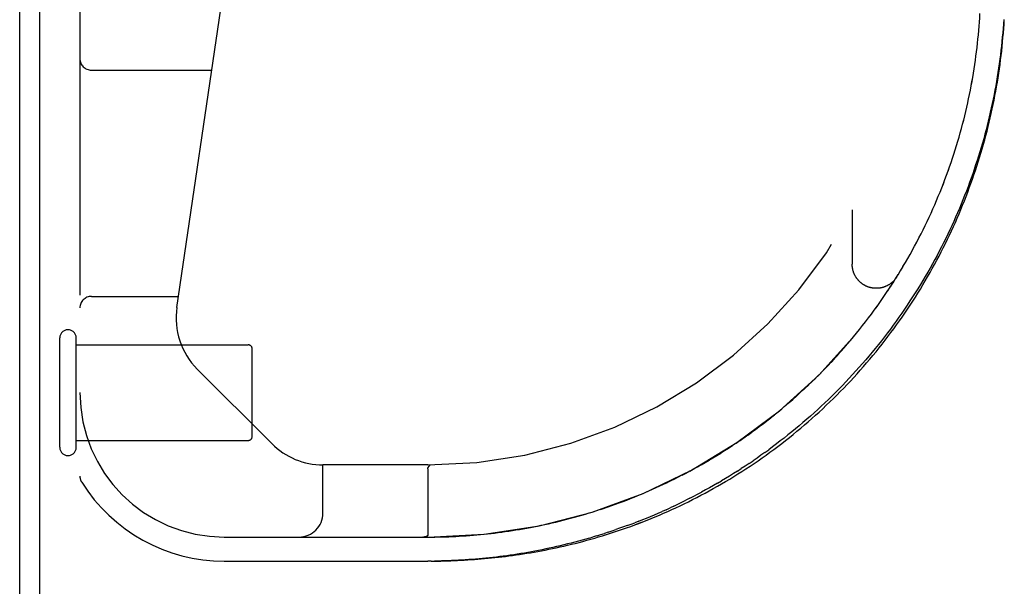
# Model space of a CAD drawing. Header units: inches. Extents: x 0 to 227, y 0 to 147.
# Tile 22 of 256: x 39.48 to 42.03, y 18.81 to 20.28. Entities that reach past the tile are written whole.
import ezdxf

# ---------------------------------------------------------------- set-up
doc = ezdxf.new("R2010")
doc.units = ezdxf.units.IN
doc.header["$LTSCALE"] = 12.466667
doc.header["$MEASUREMENT"] = 0
doc.linetypes.add('HIDDEN', pattern=[0.2, 0.1, -0.1])
doc.layers.get('0').update_dxf_attribs({"linetype": 'CONTINUOUS'})
doc.layers.add('DEFAULT_2', color=8, linetype='HIDDEN')
doc.layers.add('LEFTHAND_DOOR_ASSEMBLY', color=7, linetype='CONTINUOUS')

msp = doc.modelspace()

# ---------------------------------------------------------------- linework, layer by layer
at = {"color": 7, "linetype": 'Continuous'}
msp.add_line((39.5279, 9.5279), (39.5279, 21.2979), dxfattribs=at)
at = {"color": 3, "linetype": 'Continuous'}
msp.add_line((39.4759, 9.6389), (39.4759, 21.1869), dxfattribs=at)
at = {"layer": 'DEFAULT_2', "color": 8, "linetype": 'HIDDEN'}
for p, q in [((39.5799, 19.1669), (39.5799, 19.4509)), ((39.6229, 19.1669), (39.6229, 19.4509)), ((39.6229, 19.4329), (40.0699, 19.4329)), ((40.0799, 19.1949), (40.0799, 19.4229)), ((39.6229, 19.1849), (40.0699, 19.1849))]:
    msp.add_line(p, q, dxfattribs=at)
for centre, radius, start, end in [((39.6014, 19.4509), 0.0215, 360, 180), ((40.0699, 19.4229), 0.01, 360, 90), ((40.0699, 19.1949), 0.01, 270, 0), ((39.6014, 19.1669), 0.0215, 180, 0)]:
    msp.add_arc(centre, radius, start, end, dxfattribs=at)
at = {"layer": 'LEFTHAND_DOOR_ASSEMBLY', "color": 8, "linetype": 'HIDDEN'}
for p, q in [((39.6324, 20.8089), (39.6324, 19.092)), ((39.8843, 19.5303), (40.0676, 20.7771)), ((41.9675, 20.2492), (41.9684, 20.2603)), ((41.9655, 20.2271), (41.9666, 20.2382)), ((41.9666, 20.2382), (41.9675, 20.2493)), ((41.9631, 20.205), (41.9644, 20.2161)), ((41.9643, 20.2161), (41.9655, 20.2272)), ((41.9604, 20.1829), (41.9618, 20.194)), ((41.9618, 20.194), (41.9631, 20.2051)), ((41.9573, 20.1608), (41.9589, 20.1719)), ((41.9589, 20.1719), (41.9604, 20.183)), ((39.6624, 20.1464), (39.9749, 20.1464)), ((41.9459, 20.0943), (41.948, 20.1055)), ((41.9099, 19.9505), (41.9133, 19.9616)), ((41.9133, 19.9616), (41.9165, 19.9727)), ((41.884, 19.8734), (41.888, 19.8845)), ((41.888, 19.8845), (41.8919, 19.8955)), ((41.8532, 19.7969), (41.858, 19.8079)), ((41.6389, 19.7839), (41.6389, 19.6423)), ((41.8436, 19.7753), (41.8485, 19.7862)), ((41.8176, 19.7212), (41.8231, 19.7321)), ((41.823, 19.732), (41.8284, 19.7429)), ((41.8009, 19.6892), (41.8066, 19.6999)), ((41.8121, 19.7105), (41.8177, 19.7214)), ((41.7891, 19.6678), (41.7951, 19.6786)), ((41.795, 19.6784), (41.8009, 19.6892)), ((41.7708, 19.6361), (41.7771, 19.6468)), ((41.777, 19.6467), (41.7832, 19.6574)), ((41.7831, 19.6572), (41.7892, 19.668)), ((41.7581, 19.6152), (41.7646, 19.6258)), ((41.7645, 19.6256), (41.7709, 19.6363)), ((41.745, 19.5944), (41.7517, 19.6049)), ((41.7516, 19.6047), (41.7582, 19.6153)), ((41.7246, 19.5634), (41.7316, 19.5739)), ((41.7315, 19.5737), (41.7384, 19.5842)), ((41.7383, 19.584), (41.7451, 19.5945)), ((39.6624, 19.5589), (39.8886, 19.5589)), ((41.7105, 19.543), (41.7177, 19.5534)), ((41.7176, 19.5532), (41.7247, 19.5636)), ((41.6886, 19.5128), (41.6961, 19.523)), ((41.6961, 19.523), (41.7034, 19.5331)), ((41.6658, 19.483), (41.6736, 19.493)), ((41.6735, 19.4928), (41.6812, 19.503)), ((41.6811, 19.5028), (41.6887, 19.5129)), ((41.6501, 19.4634), (41.6581, 19.4733)), ((41.658, 19.4731), (41.6659, 19.4832)), ((41.6259, 19.4345), (41.6342, 19.4442)), ((41.6341, 19.444), (41.6423, 19.4539)), ((41.6421, 19.4537), (41.6503, 19.4636)), ((41.6093, 19.4155), (41.6178, 19.4251)), ((41.6177, 19.4249), (41.6261, 19.4346)), ((41.5838, 19.3876), (41.5926, 19.397)), ((41.5924, 19.3968), (41.6011, 19.4063)), ((41.6009, 19.4061), (41.6095, 19.4157)), ((40.1309, 19.1765), (39.9374, 19.37)), ((41.5576, 19.3603), (41.5666, 19.3695)), ((41.5664, 19.3693), (41.5753, 19.3786)), ((41.5752, 19.3784), (41.584, 19.3878)), ((41.5306, 19.3338), (41.5399, 19.3427)), ((41.5397, 19.3425), (41.5489, 19.3516)), ((41.5487, 19.3514), (41.5578, 19.3605)), ((41.503, 19.308), (41.5125, 19.3167)), ((41.5123, 19.3165), (41.5217, 19.3253)), ((41.5215, 19.3251), (41.5308, 19.334)), ((41.4749, 19.283), (41.4845, 19.2914)), ((41.4843, 19.2913), (41.4939, 19.2998)), ((41.4937, 19.2996), (41.5032, 19.3082)), ((41.4461, 19.2589), (41.456, 19.267)), ((41.4558, 19.2668), (41.4656, 19.2751)), ((41.4653, 19.2749), (41.4751, 19.2832)), ((41.417, 19.2356), (41.427, 19.2435)), ((41.4267, 19.2433), (41.4367, 19.2512)), ((41.4365, 19.251), (41.4464, 19.2591)), ((41.3775, 19.206), (41.3877, 19.2135)), ((41.3874, 19.2133), (41.3975, 19.2208)), ((41.3973, 19.2206), (41.4074, 19.2283)), ((41.4072, 19.2281), (41.4172, 19.2358)), ((41.3475, 19.1849), (41.3578, 19.192)), ((41.3575, 19.1919), (41.3678, 19.1991)), ((41.3675, 19.1989), (41.3777, 19.2062)), ((41.4619, 19.1911), (41.4718, 19.199)), ((41.3071, 19.1583), (41.3175, 19.165)), ((41.3172, 19.1648), (41.3276, 19.1716)), ((41.3273, 19.1714), (41.3377, 19.1783)), ((41.3374, 19.1781), (41.3477, 19.1851)), ((41.4118, 19.1534), (41.4219, 19.1608)), ((41.2666, 19.1335), (41.277, 19.1397)), ((41.2767, 19.1395), (41.2871, 19.1458)), ((41.2868, 19.1456), (41.2972, 19.1521)), ((41.297, 19.1519), (41.3074, 19.1585)), ((40.2639, 18.9964), (40.2639, 19.1214)), ((40.5362, 19.1214), (40.2639, 19.1214)), ((40.5362, 19.1111), (40.5362, 18.9395)), ((40.5374, 19.1152), (40.5389, 19.1175)), ((40.5385, 19.1169), (40.5374, 19.1152)), ((40.5427, 19.1214), (40.5429, 19.1214)), ((40.5428, 19.1214), (40.5431, 19.1214)), ((41.2168, 19.1054), (41.2268, 19.1108)), ((41.2266, 19.1107), (41.2368, 19.1163)), ((41.2365, 19.1162), (41.2468, 19.122)), ((41.2465, 19.1218), (41.2568, 19.1277)), ((41.2565, 19.1276), (41.2669, 19.1336)), ((41.3404, 19.1051), (41.3506, 19.1117)), ((41.3711, 19.1252), (41.3813, 19.1321)), ((41.1682, 19.0804), (41.1779, 19.0852)), ((41.1778, 19.0852), (41.1876, 19.0901)), ((41.1875, 19.09), (41.1974, 19.0951)), ((41.1972, 19.095), (41.2071, 19.1002)), ((41.2069, 19.1001), (41.217, 19.1055)), ((41.1297, 19.0623), (41.1394, 19.0667)), ((41.2889, 19.0738), (41.2992, 19.0799)), ((41.2167, 19.0346), (41.2064, 19.0294)), ((40.9851, 19.0058), (40.9949, 19.0091)), ((40.9948, 19.0091), (41.0047, 19.0124)), ((41.0046, 19.0124), (41.0144, 19.0158)), ((41.1553, 19.005), (41.1655, 19.0097)), ((41.1757, 19.0145), (41.1655, 19.0097)), ((40.9461, 18.9936), (40.9558, 18.9966)), ((40.9655, 18.9995), (40.9754, 19.0027)), ((40.9753, 19.0027), (40.9852, 19.0059)), ((41.1553, 19.005), (41.1451, 19.0005)), ((41.0844, 18.9751), (41.0744, 18.9712)), ((40.0074, 18.9339), (40.5362, 18.9339)), ((40.524, 18.9339), (40.5234, 18.9339)), ((40.5252, 18.9339), (40.5246, 18.9339)), ((40.5257, 18.934), (40.5262, 18.934)), ((40.5262, 18.934), (40.5267, 18.934)), ((40.5267, 18.934), (40.5272, 18.9341)), ((40.5272, 18.9341), (40.5276, 18.9341)), ((40.9564, 18.9314), (40.9661, 18.9343)), ((40.9758, 18.9372), (40.9661, 18.9343)), ((41.0051, 18.9465), (40.9953, 18.9433)), ((40.0074, 18.8714), (40.5362, 18.8714)), ((40.545, 18.8714), (40.5362, 18.8714)), ((40.5447, 18.8714), (40.5539, 18.8715))]:
    msp.add_line(p, q, dxfattribs=at)
for points in [[(41.9684, 20.2603), (41.9692, 20.2713), (41.97, 20.2823), (41.9706, 20.2934)], [(42.0324, 20.2777), (42.0316, 20.2662), (42.0308, 20.2548), (42.0298, 20.2433), (42.0288, 20.2318), (42.0277, 20.2204), (42.0265, 20.2089), (42.0252, 20.1974), (42.0239, 20.186), (42.0224, 20.1745), (42.0208, 20.163), (42.0192, 20.1516), (42.0175, 20.1401), (42.0156, 20.1286), (42.0137, 20.1172), (42.0117, 20.1057), (42.0096, 20.0943), (42.0074, 20.0828), (42.0051, 20.0713), (42.0028, 20.0599), (42.0003, 20.0484), (41.9977, 20.037), (41.9951, 20.0255), (41.9923, 20.0141), (41.9895, 20.0026), (41.9865, 19.9912), (41.9835, 19.9798), (41.9804, 19.9684), (41.9772, 19.957), (41.9739, 19.9456), (41.9704, 19.9342), (41.9669, 19.9228), (41.9633, 19.9114), (41.9596, 19.9001), (41.9558, 19.8887), (41.9519, 19.8774), (41.9479, 19.8661), (41.9439, 19.8548), (41.9397, 19.8435), (41.9354, 19.8322), (41.931, 19.8209), (41.9265, 19.8097), (41.9219, 19.7984), (41.9173, 19.7872), (41.9125, 19.776), (41.9076, 19.7648), (41.9026, 19.7537), (41.8975, 19.7425), (41.8924, 19.7314), (41.8871, 19.7203), (41.8817, 19.7092), (41.8762, 19.6982), (41.8706, 19.6872), (41.865, 19.6762), (41.8592, 19.6652), (41.8533, 19.6543), (41.8473, 19.6434), (41.8412, 19.6325), (41.835, 19.6217), (41.8288, 19.6109), (41.8224, 19.6001), (41.8159, 19.5894), (41.8093, 19.5787), (41.8026, 19.568), (41.7958, 19.5574), (41.7889, 19.5469), (41.782, 19.5363), (41.7749, 19.5258), (41.7677, 19.5154), (41.7604, 19.505), (41.753, 19.4947), (41.7456, 19.4844), (41.738, 19.4741), (41.7303, 19.4639), (41.7226, 19.4538), (41.7147, 19.4437), (41.7068, 19.4337), (41.6987, 19.4237), (41.6906, 19.4139), (41.6824, 19.404), (41.6741, 19.3942), (41.6657, 19.3845), (41.6572, 19.3749), (41.6486, 19.3653), (41.64, 19.3558), (41.6313, 19.3464), (41.6224, 19.3371), (41.6135, 19.3278), (41.6046, 19.3186), (41.5955, 19.3095), (41.5864, 19.3005), (41.5772, 19.2915), (41.5679, 19.2826), (41.5586, 19.2739), (41.5492, 19.2652), (41.5397, 19.2566), (41.5302, 19.2481), (41.5206, 19.2397), (41.511, 19.2313), (41.5013, 19.2231), (41.4915, 19.215), (41.4817, 19.2069), (41.4718, 19.199)], [(42.0296, 20.2193), (42.0306, 20.2309), (42.0316, 20.2425), (42.0325, 20.2541), (42.0333, 20.2657), (42.034, 20.2773)], [(40.5447, 18.8714), (40.5533, 18.8715), (40.5619, 18.8716), (40.5705, 18.8717), (40.5791, 18.8719), (40.5877, 18.8722), (40.5964, 18.8725), (40.605, 18.8728), (40.6137, 18.8732), (40.6224, 18.8736), (40.6311, 18.8741), (40.6398, 18.8746), (40.6486, 18.8752), (40.6574, 18.8758), (40.6662, 18.8765), (40.675, 18.8772), (40.6839, 18.878), (40.6928, 18.8788), (40.7018, 18.8797), (40.7107, 18.8807), (40.7198, 18.8817), (40.7288, 18.8827), (40.7379, 18.8838), (40.747, 18.885), (40.7562, 18.8862), (40.7654, 18.8875), (40.7747, 18.8889), (40.784, 18.8903), (40.7934, 18.8918), (40.8028, 18.8933), (40.8122, 18.8949), (40.8217, 18.8966), (40.8312, 18.8984), (40.8408, 18.9002), (40.8505, 18.9021), (40.8601, 18.9041), (40.8699, 18.9062), (40.8797, 18.9083), (40.8895, 18.9105), (40.8994, 18.9128), (40.9093, 18.9152), (40.9192, 18.9176), (40.9293, 18.9202), (40.9393, 18.9228), (40.9494, 18.9255), (40.9596, 18.9283), (40.9698, 18.9312), (40.98, 18.9342), (40.9903, 18.9373), (41.0006, 18.9405), (41.011, 18.9438), (41.0214, 18.9472), (41.0319, 18.9506), (41.0423, 18.9542), (41.0528, 18.9579), (41.0634, 18.9617), (41.074, 18.9656), (41.0846, 18.9696), (41.0952, 18.9736), (41.1059, 18.9778), (41.1166, 18.9821), (41.1273, 18.9866), (41.138, 18.9911), (41.1487, 18.9957), (41.1595, 19.0004), (41.1702, 19.0053), (41.181, 19.0102), (41.1918, 19.0153), (41.2025, 19.0205), (41.2133, 19.0257), (41.2241, 19.0311), (41.2349, 19.0366), (41.2457, 19.0423), (41.2564, 19.048), (41.2672, 19.0538), (41.2779, 19.0598), (41.2886, 19.0658), (41.2993, 19.072), (41.31, 19.0782), (41.3207, 19.0846), (41.3313, 19.0911), (41.3419, 19.0977), (41.3524, 19.1044), (41.3629, 19.1112), (41.3734, 19.1181), (41.3839, 19.1251), (41.3943, 19.1322), (41.4046, 19.1394), (41.4149, 19.1467), (41.4252, 19.1541), (41.4354, 19.1616), (41.4455, 19.1692), (41.4556, 19.1768), (41.4656, 19.1846), (41.4756, 19.1925), (41.4855, 19.2005), (41.4953, 19.2085), (41.5051, 19.2166), (41.5148, 19.2249), (41.5245, 19.2332), (41.534, 19.2416), (41.5435, 19.25), (41.553, 19.2586), (41.5623, 19.2672), (41.5716, 19.276), (41.5808, 19.2848), (41.5899, 19.2936), (41.5989, 19.3026), (41.6079, 19.3116), (41.6167, 19.3207), (41.6255, 19.3298), (41.6342, 19.3391), (41.6428, 19.3484), (41.6514, 19.3577), (41.6598, 19.3672), (41.6682, 19.3767), (41.6764, 19.3862), (41.6846, 19.3958), (41.6927, 19.4055), (41.7007, 19.4152), (41.7086, 19.425), (41.7164, 19.4349), (41.7241, 19.4448), (41.7317, 19.4547), (41.7393, 19.4648), (41.7467, 19.4748), (41.7541, 19.4849), (41.7613, 19.4951), (41.7685, 19.5053), (41.7755, 19.5156), (41.7825, 19.5259), (41.7894, 19.5362), (41.7962, 19.5466), (41.8029, 19.557), (41.8094, 19.5675), (41.8159, 19.578), (41.8223, 19.5886), (41.8286, 19.5992), (41.8348, 19.6098), (41.841, 19.6205), (41.847, 19.6312), (41.8529, 19.642), (41.8587, 19.6527), (41.8644, 19.6635), (41.8701, 19.6744), (41.8756, 19.6853), (41.8811, 19.6962), (41.8864, 19.7071), (41.8917, 19.7181), (41.8968, 19.7291), (41.9019, 19.7401), (41.9068, 19.7511), (41.9117, 19.7622), (41.9165, 19.7733), (41.9211, 19.7844), (41.9257, 19.7956), (41.9302, 19.8068), (41.9346, 19.8179), (41.9389, 19.8292), (41.9431, 19.8404), (41.9472, 19.8517), (41.9512, 19.8629), (41.9551, 19.8742), (41.959, 19.8856), (41.9627, 19.8969), (41.9663, 19.9082), (41.9699, 19.9196), (41.9733, 19.931), (41.9767, 19.9424), (41.9799, 19.9538), (41.9831, 19.9653), (41.9862, 19.9767), (41.9892, 19.9882), (41.9921, 19.9996), (41.9949, 20.0111), (41.9976, 20.0226), (42.0002, 20.0341), (42.0027, 20.0456), (42.0051, 20.0571), (42.0075, 20.0687), (42.0097, 20.0802), (42.0119, 20.0918), (42.0139, 20.1033), (42.0159, 20.1149), (42.0178, 20.1265), (42.0196, 20.1381), (42.0213, 20.1497), (42.0229, 20.1612), (42.0244, 20.1728), (42.0258, 20.1844), (42.0272, 20.196), (42.0284, 20.2077), (42.0296, 20.2193)], [(41.948, 20.1054), (41.95, 20.1165), (41.952, 20.1276), (41.9538, 20.1386), (41.9556, 20.1497), (41.9573, 20.1608)], [(41.948, 20.1055), (41.9501, 20.1166), (41.952, 20.1276), (41.9539, 20.1387), (41.9556, 20.1498)], [(41.9165, 19.9726), (41.9196, 19.9837), (41.9227, 19.9947), (41.9256, 20.0058), (41.9285, 20.0168), (41.9312, 20.0279), (41.9339, 20.039), (41.9365, 20.05), (41.939, 20.0611), (41.9414, 20.0722), (41.9437, 20.0833), (41.9459, 20.0944)], [(41.9165, 19.9727), (41.9196, 19.9837), (41.9227, 19.9948), (41.9256, 20.0059), (41.9285, 20.0169), (41.9313, 20.028), (41.9339, 20.039), (41.9365, 20.0501), (41.939, 20.0612), (41.9414, 20.0723), (41.9437, 20.0833)], [(41.8957, 19.9064), (41.8994, 19.9174), (41.903, 19.9285), (41.9065, 19.9395), (41.91, 19.9506)], [(41.8957, 19.9065), (41.8994, 19.9175), (41.903, 19.9286), (41.9065, 19.9396)], [(41.888, 19.8844), (41.8919, 19.8954), (41.8957, 19.9065)], [(41.8579, 19.8078), (41.8625, 19.8187), (41.867, 19.8296), (41.8714, 19.8406), (41.8757, 19.8515), (41.8799, 19.8625), (41.884, 19.8736)], [(41.858, 19.8079), (41.8626, 19.8188), (41.867, 19.8298), (41.8714, 19.8407), (41.8757, 19.8516), (41.8799, 19.8626)], [(41.8283, 19.7427), (41.8335, 19.7535), (41.8386, 19.7644), (41.8436, 19.7753)], [(41.8436, 19.7752), (41.8484, 19.786), (41.8533, 19.797)], [(41.8284, 19.7429), (41.8335, 19.7537), (41.8386, 19.7645)], [(41.8008, 19.6891), (41.8065, 19.6998), (41.8122, 19.7106)], [(41.7544, 19.6092), (41.7538, 19.6083), (41.7532, 19.6073), (41.7526, 19.6064), (41.7519, 19.6055), (41.7512, 19.6046), (41.7505, 19.6037), (41.7498, 19.6028), (41.7491, 19.6019), (41.7483, 19.6011), (41.7476, 19.6002), (41.7468, 19.5994), (41.746, 19.5986), (41.7452, 19.5977), (41.7444, 19.597), (41.7436, 19.5962), (41.7427, 19.5954), (41.7419, 19.5947), (41.741, 19.5939), (41.7401, 19.5932), (41.7392, 19.5925), (41.7383, 19.5919), (41.7374, 19.5912), (41.7364, 19.5905), (41.7355, 19.5899), (41.7345, 19.5893), (41.7335, 19.5887), (41.7326, 19.5881), (41.7316, 19.5876), (41.7306, 19.587), (41.7296, 19.5865), (41.7285, 19.586), (41.7275, 19.5855), (41.7265, 19.5851), (41.7254, 19.5846), (41.7244, 19.5842), (41.7233, 19.5838), (41.7222, 19.5834), (41.7212, 19.583), (41.7201, 19.5827), (41.719, 19.5823), (41.7179, 19.582), (41.7168, 19.5817), (41.7157, 19.5815), (41.7146, 19.5812), (41.7135, 19.581), (41.7123, 19.5808), (41.7112, 19.5806), (41.7101, 19.5804), (41.709, 19.5803), (41.7078, 19.5801), (41.7067, 19.58), (41.7056, 19.5799), (41.7044, 19.5799), (41.7033, 19.5798), (41.7022, 19.5798), (41.701, 19.5798), (41.6999, 19.5798), (41.6987, 19.5799), (41.6976, 19.5799), (41.6965, 19.58), (41.6953, 19.5801), (41.6942, 19.5802), (41.6931, 19.5804), (41.6919, 19.5805), (41.6908, 19.5807), (41.6897, 19.5809), (41.6886, 19.5811), (41.6875, 19.5814), (41.6864, 19.5816), (41.6853, 19.5819), (41.6842, 19.5822), (41.6831, 19.5825), (41.682, 19.5829), (41.6809, 19.5832), (41.6798, 19.5836), (41.6788, 19.584), (41.6777, 19.5845), (41.6767, 19.5849), (41.6756, 19.5854), (41.6746, 19.5858), (41.6736, 19.5863), (41.6726, 19.5868), (41.6715, 19.5874), (41.6706, 19.5879), (41.6696, 19.5885), (41.6686, 19.5891), (41.6676, 19.5897), (41.6667, 19.5903), (41.6657, 19.591), (41.6648, 19.5916), (41.6639, 19.5923), (41.663, 19.593), (41.6621, 19.5937), (41.6612, 19.5944), (41.6603, 19.5952), (41.6595, 19.5959), (41.6587, 19.5967), (41.6578, 19.5975), (41.657, 19.5983), (41.6562, 19.5991), (41.6555, 19.5999), (41.6547, 19.6008), (41.6539, 19.6016), (41.6532, 19.6025), (41.6525, 19.6034), (41.6518, 19.6043), (41.6511, 19.6052), (41.6504, 19.6061), (41.6498, 19.607), (41.6491, 19.608), (41.6485, 19.6089), (41.6479, 19.6099), (41.6474, 19.6109), (41.6468, 19.6119), (41.6462, 19.6129), (41.6457, 19.6139), (41.6452, 19.6149), (41.6447, 19.6159), (41.6442, 19.617), (41.6438, 19.618), (41.6434, 19.6191), (41.643, 19.6201), (41.6426, 19.6212), (41.6422, 19.6223), (41.6418, 19.6233), (41.6415, 19.6244), (41.6412, 19.6255), (41.6409, 19.6266), (41.6406, 19.6277), (41.6404, 19.6288), (41.6401, 19.63), (41.6399, 19.6311), (41.6397, 19.6322), (41.6395, 19.6333), (41.6394, 19.6344), (41.6392, 19.6356), (41.6391, 19.6367), (41.639, 19.6378), (41.639, 19.639), (41.6389, 19.6401), (41.6389, 19.6413), (41.6389, 19.6423)], [(41.4556, 19.1768), (41.4656, 19.1846), (41.4756, 19.1925), (41.4855, 19.2004), (41.4953, 19.2085), (41.5051, 19.2166), (41.5148, 19.2249), (41.5245, 19.2332), (41.534, 19.2416), (41.5435, 19.25), (41.553, 19.2586), (41.5623, 19.2672), (41.5716, 19.276), (41.5808, 19.2848), (41.5899, 19.2936), (41.5989, 19.3026), (41.6079, 19.3116), (41.6167, 19.3207), (41.6255, 19.3298), (41.6342, 19.3391), (41.6428, 19.3484), (41.6514, 19.3577), (41.6598, 19.3672), (41.6682, 19.3767), (41.6764, 19.3862), (41.6846, 19.3958), (41.6927, 19.4055), (41.7007, 19.4152), (41.7086, 19.425), (41.7164, 19.4349), (41.7241, 19.4448), (41.7317, 19.4547), (41.7393, 19.4647), (41.7467, 19.4748), (41.7541, 19.4849), (41.7613, 19.4951), (41.7685, 19.5053), (41.7755, 19.5156), (41.7825, 19.5259), (41.7894, 19.5362), (41.7962, 19.5466), (41.8029, 19.557), (41.8094, 19.5675), (41.8159, 19.578), (41.8223, 19.5886), (41.8286, 19.5992), (41.8348, 19.6098), (41.841, 19.6205)], [(41.696, 19.5228), (41.7033, 19.5329), (41.7106, 19.5432)], [(41.4619, 19.1911), (41.452, 19.1834), (41.442, 19.1757), (41.432, 19.1682), (41.4219, 19.1608)], [(40.5533, 18.8715), (40.5619, 18.8716), (40.5705, 18.8717), (40.5791, 18.8719), (40.5877, 18.8722), (40.5964, 18.8725), (40.605, 18.8728), (40.6137, 18.8732), (40.6224, 18.8736), (40.6311, 18.8741), (40.6398, 18.8746), (40.6486, 18.8752), (40.6574, 18.8758), (40.6662, 18.8765), (40.675, 18.8772), (40.6839, 18.878), (40.6928, 18.8788), (40.7018, 18.8797), (40.7107, 18.8807), (40.7198, 18.8817), (40.7288, 18.8827), (40.7379, 18.8838), (40.747, 18.885), (40.7562, 18.8862), (40.7654, 18.8875), (40.7747, 18.8889), (40.784, 18.8903), (40.7934, 18.8918), (40.8028, 18.8933), (40.8122, 18.8949), (40.8217, 18.8966), (40.8312, 18.8984), (40.8408, 18.9002), (40.8505, 18.9021), (40.8601, 18.9041), (40.8699, 18.9062), (40.8796, 18.9083), (40.8895, 18.9105), (40.8993, 18.9128), (40.9093, 18.9152), (40.9192, 18.9176), (40.9293, 18.9202), (40.9393, 18.9228), (40.9494, 18.9255), (40.9596, 18.9283), (40.9698, 18.9312), (40.98, 18.9342), (40.9903, 18.9373), (41.0006, 18.9405), (41.011, 18.9438), (41.0214, 18.9472), (41.0319, 18.9506), (41.0423, 18.9542), (41.0528, 18.9579), (41.0634, 18.9617), (41.074, 18.9656), (41.0846, 18.9695), (41.0952, 18.9736), (41.1059, 18.9778), (41.1165, 18.9821), (41.1272, 18.9865), (41.138, 18.9911), (41.1487, 18.9957), (41.1594, 19.0004), (41.1702, 19.0053), (41.181, 19.0102), (41.1918, 19.0153), (41.2025, 19.0205), (41.2133, 19.0257), (41.2241, 19.0311), (41.2349, 19.0366), (41.2457, 19.0423), (41.2564, 19.048), (41.2672, 19.0538), (41.2779, 19.0598), (41.2886, 19.0658), (41.2993, 19.072), (41.31, 19.0782), (41.3206, 19.0846), (41.3313, 19.0911), (41.3419, 19.0977), (41.3524, 19.1044), (41.3629, 19.1112), (41.3734, 19.1181), (41.3838, 19.1251), (41.3942, 19.1322), (41.4046, 19.1394), (41.4149, 19.1467), (41.4252, 19.1541), (41.4354, 19.1616), (41.4455, 19.1692)], [(41.4118, 19.1534), (41.4017, 19.1462), (41.3915, 19.1391), (41.3813, 19.1321)], [(40.5362, 19.1111), (40.5362, 19.1113), (40.5362, 19.1116), (40.5362, 19.1118), (40.5362, 19.112), (40.5362, 19.1122), (40.5363, 19.1125), (40.5363, 19.1127), (40.5364, 19.1129), (40.5364, 19.1131), (40.5365, 19.1133), (40.5365, 19.1135), (40.5366, 19.1137), (40.5367, 19.1139), (40.5368, 19.1141), (40.5369, 19.1143), (40.5369, 19.1145), (40.537, 19.1146), (40.5371, 19.1148), (40.5373, 19.115), (40.5374, 19.1152)], [(40.5374, 19.1152), (40.5373, 19.115), (40.5372, 19.1148), (40.5371, 19.1147), (40.537, 19.1145), (40.5369, 19.1143), (40.5368, 19.1141), (40.5367, 19.1139)], [(40.5385, 19.1169), (40.5387, 19.1172), (40.539, 19.1175), (40.5392, 19.1178), (40.5394, 19.1181), (40.5396, 19.1184), (40.5397, 19.1186), (40.5399, 19.1189), (40.5401, 19.1191), (40.5403, 19.1194)], [(40.5403, 19.1194), (40.5401, 19.1192), (40.5399, 19.1189), (40.5397, 19.1187), (40.5395, 19.1184), (40.5393, 19.1181), (40.5391, 19.1178), (40.5389, 19.1175)], [(40.5403, 19.1194), (40.5405, 19.1196), (40.5406, 19.1198), (40.5408, 19.12), (40.541, 19.1201), (40.5411, 19.1203), (40.5413, 19.1205), (40.5414, 19.1206), (40.5416, 19.1208), (40.5417, 19.1209), (40.5419, 19.121), (40.5421, 19.1211), (40.5422, 19.1212), (40.5423, 19.1212), (40.5425, 19.1213), (40.5426, 19.1214), (40.5428, 19.1214)], [(40.5427, 19.1214), (40.5425, 19.1214), (40.5424, 19.1213), (40.5423, 19.1212), (40.5421, 19.1212), (40.542, 19.1211), (40.5418, 19.121), (40.5417, 19.1209), (40.5415, 19.1208), (40.5414, 19.1206), (40.5412, 19.1205), (40.5411, 19.1203), (40.5409, 19.1202), (40.5408, 19.12), (40.5406, 19.1198), (40.5404, 19.1196), (40.5403, 19.1194)], [(41.3711, 19.1252), (41.3609, 19.1184), (41.3506, 19.1117)], [(41.3404, 19.1051), (41.3301, 19.0986), (41.3198, 19.0923), (41.3095, 19.086), (41.2992, 19.0799)], [(41.0144, 19.0158), (41.0241, 19.0193), (41.0338, 19.0228), (41.0434, 19.0264), (41.0531, 19.0301), (41.0627, 19.0339), (41.0723, 19.0377), (41.0818, 19.0416), (41.0914, 19.0455), (41.101, 19.0496), (41.1106, 19.0537), (41.1201, 19.058), (41.1298, 19.0623)], [(41.0914, 19.0455), (41.101, 19.0496), (41.1106, 19.0537), (41.1202, 19.058)], [(41.1393, 19.0667), (41.1489, 19.0711), (41.1585, 19.0757), (41.1683, 19.0804)], [(41.1394, 19.0667), (41.149, 19.0712), (41.1586, 19.0758)], [(41.2889, 19.0738), (41.2786, 19.0679), (41.2682, 19.0621), (41.2579, 19.0564), (41.2476, 19.0508)], [(41.0143, 19.0158), (41.024, 19.0193), (41.0337, 19.0228), (41.0434, 19.0264), (41.053, 19.0301), (41.0626, 19.0338), (41.0722, 19.0377), (41.0818, 19.0416)], [(41.2167, 19.0346), (41.227, 19.0399), (41.2373, 19.0453), (41.2476, 19.0508)], [(41.1757, 19.0145), (41.1859, 19.0193), (41.1962, 19.0243), (41.2064, 19.0294)], [(40.8976, 18.9801), (40.9073, 18.9827), (40.9169, 18.9853), (40.9266, 18.988), (40.9363, 18.9907), (40.9461, 18.9936)], [(40.8977, 18.9801), (40.9073, 18.9827), (40.917, 18.9853), (40.9267, 18.988), (40.9364, 18.9908)], [(40.946, 18.9936), (40.9557, 18.9965), (40.9656, 18.9996)], [(41.0844, 18.9751), (41.0945, 18.9791), (41.1045, 18.9832), (41.1146, 18.9873), (41.1248, 18.9916), (41.1349, 18.996), (41.1451, 19.0005)], [(40.7746, 18.9538), (40.7839, 18.9554), (40.7933, 18.9571), (40.8027, 18.9588), (40.8121, 18.9606), (40.8216, 18.9625)], [(40.7746, 18.9538), (40.784, 18.9554), (40.7934, 18.9571), (40.8027, 18.9588), (40.8121, 18.9607)], [(40.8215, 18.9625), (40.8309, 18.9645), (40.8404, 18.9665), (40.8499, 18.9686), (40.8594, 18.9707), (40.8689, 18.973), (40.8785, 18.9753), (40.888, 18.9777), (40.8977, 18.9801)], [(40.8216, 18.9625), (40.831, 18.9645), (40.8405, 18.9665), (40.85, 18.9686), (40.8595, 18.9707), (40.869, 18.973), (40.8785, 18.9753), (40.8881, 18.9777)], [(41.0545, 18.9637), (41.0445, 18.9601), (41.0346, 18.9566), (41.0247, 18.9531)], [(41.0545, 18.9637), (41.0644, 18.9674), (41.0744, 18.9712)], [(40.5234, 18.9339), (40.524, 18.9339), (40.5246, 18.9339)], [(40.5246, 18.9339), (40.5251, 18.9339), (40.5257, 18.934)], [(40.5362, 18.9395), (40.5362, 18.9394), (40.5361, 18.9392), (40.5361, 18.9391), (40.5361, 18.9389), (40.5361, 18.9388), (40.536, 18.9386), (40.536, 18.9385), (40.536, 18.9384), (40.5359, 18.9382), (40.5358, 18.9381), (40.5358, 18.938), (40.5357, 18.9378), (40.5356, 18.9377), (40.5356, 18.9376), (40.5355, 18.9374), (40.5354, 18.9373), (40.5353, 18.9372), (40.5352, 18.9371), (40.5351, 18.937), (40.5349, 18.9368), (40.5348, 18.9367), (40.5347, 18.9366), (40.5345, 18.9365), (40.5344, 18.9364), (40.5342, 18.9363), (40.5341, 18.9362), (40.5339, 18.936), (40.5337, 18.9359), (40.5335, 18.9358), (40.5333, 18.9357), (40.5331, 18.9356), (40.5329, 18.9355), (40.5327, 18.9354), (40.5324, 18.9353), (40.5322, 18.9352), (40.5319, 18.9351), (40.5316, 18.935), (40.5314, 18.9349), (40.5311, 18.9348), (40.5307, 18.9347), (40.5304, 18.9346), (40.5301, 18.9346), (40.5297, 18.9345), (40.5293, 18.9344), (40.5289, 18.9343), (40.5285, 18.9343), (40.5281, 18.9342), (40.5277, 18.9341)], [(40.5362, 18.9339), (40.5452, 18.9339), (40.5543, 18.934), (40.5634, 18.9342), (40.5725, 18.9344), (40.5816, 18.9346), (40.5907, 18.9349), (40.5998, 18.9353), (40.6089, 18.9357), (40.618, 18.9362), (40.6271, 18.9368), (40.6363, 18.9374), (40.6454, 18.9381), (40.6546, 18.9388), (40.6637, 18.9396), (40.6729, 18.9404), (40.6821, 18.9413), (40.6912, 18.9423), (40.7004, 18.9433), (40.7097, 18.9444), (40.7189, 18.9456), (40.7281, 18.9468), (40.7374, 18.9481)], [(40.9564, 18.9314), (40.9467, 18.9286), (40.9371, 18.9259), (40.9275, 18.9233), (40.918, 18.9208), (40.9085, 18.9183), (40.899, 18.9159), (40.8895, 18.9136), (40.8801, 18.9113), (40.8706, 18.9091), (40.8612, 18.907), (40.8519, 18.905), (40.8426, 18.903), (40.8332, 18.9011), (40.824, 18.8992), (40.8147, 18.8975), (40.8055, 18.8957), (40.7963, 18.8941), (40.7871, 18.8925), (40.7779, 18.891), (40.7688, 18.8895), (40.7596, 18.8881), (40.7505, 18.8868), (40.7414, 18.8855), (40.7324, 18.8843), (40.7233, 18.8831), (40.7143, 18.882), (40.7053, 18.8809), (40.6963, 18.88), (40.6873, 18.879), (40.6784, 18.8781), (40.6694, 18.8773), (40.6605, 18.8765), (40.6515, 18.8758), (40.6426, 18.8752), (40.6337, 18.8746), (40.6248, 18.874), (40.6159, 18.8735), (40.607, 18.8731), (40.5982, 18.8727), (40.5893, 18.8723), (40.5804, 18.872), (40.5716, 18.8718), (40.5627, 18.8716), (40.5539, 18.8715)], [(40.5543, 18.934), (40.5634, 18.9342), (40.5725, 18.9344), (40.5816, 18.9346), (40.5907, 18.9349), (40.5998, 18.9353), (40.6089, 18.9357), (40.618, 18.9362), (40.6272, 18.9368), (40.6363, 18.9374), (40.6454, 18.9381), (40.6546, 18.9388), (40.6637, 18.9396), (40.6729, 18.9404), (40.6821, 18.9413), (40.6913, 18.9423), (40.7005, 18.9433), (40.7097, 18.9444), (40.7189, 18.9456), (40.7282, 18.9468)], [(40.7374, 18.9481), (40.7467, 18.9494), (40.756, 18.9508), (40.7653, 18.9523), (40.7746, 18.9538)], [(40.7374, 18.9481), (40.7467, 18.9494), (40.756, 18.9508), (40.7653, 18.9523)], [(40.9758, 18.9372), (40.9855, 18.9402), (40.9953, 18.9433)], [(41.0051, 18.9465), (41.0149, 18.9498), (41.0247, 18.9531)]]:
    msp.add_lwpolyline(points, dxfattribs=at)
for centre, radius, start, end in [((40.5362, 20.3704), 1.4365, 270, 360), ((40.5362, 20.3704), 1.249, 270, 360), ((39.6624, 20.1764), 0.03, 180, 270), ((39.6624, 19.5289), 0.03, 90, 180), ((40.0703, 19.5029), 0.188, 171.6394, 225), ((40.0074, 19.3089), 0.375, 180, 270), ((40.2639, 19.3094), 0.188, 225, 270), ((39.6624, 19.092), 0.03, 180, 212.1535), ((40.0074, 19.3089), 0.4375, 212.1535, 270), ((40.2014, 18.9964), 0.0625, 270, 360)]:
    msp.add_arc(centre, radius, start, end, dxfattribs=at)

doc.saveas('drawing.dxf')
